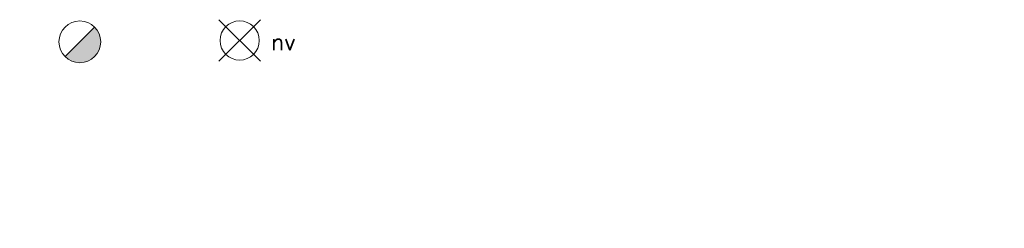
# Model space of a CAD drawing. Header units: millimetres. Extents: x -13022 to 1371524, y -38729 to 632593.
# Tile 71 of 256: x 688926 to 696370, y -18020 to -16444. Entities that reach past the tile are written whole.
import ezdxf

# ---------------------------------------------------------------- set-up
doc = ezdxf.new("R2010")
doc.units = ezdxf.units.MM
doc.header["$LTSCALE"] = 35
doc.layers.add('Al65----_beveiliging-inst', color=92, linetype='Continuous', lineweight=9)
doc.layers.add('brandveiligheid voorzieningen', color=10, linetype='Continuous', lineweight=9)
doc.layers.add('LAYER102', color=1, linetype='Continuous')
doc.styles.add('Algemeen', font='simplex.shx', dxfattribs={"height": 2.5})
doc.styles.get("Standard").update_dxf_attribs({"font": 'simplex.shx'})

# ---------------------------------------------------------------- blocks, each defined once
blk = doc.blocks.new('Brandmelder')
at = {"layer": 'brandveiligheid voorzieningen'}
blk.add_hatch(color=256, dxfattribs=at).paths.add_polyline_path([(76.62, -89.8, 0.198912), (75.85, -87.94), (72.13, -91.66, 0.668179)])
blk.add_line((72.13, -91.66), (75.85, -87.94), dxfattribs=at)
blk.add_circle((73.99, -89.8), 2.63, dxfattribs=at)
blk = doc.blocks.new('Noodverlichting')
at = {"layer": 'Al65----_beveiliging-inst', "color": 92}
for p, q in [((164, -62.36), (158.75, -57.12)), ((158.75, -62.36), (164, -57.12))]:
    blk.add_line(p, q, dxfattribs=at)
blk.add_circle((161.38, -59.74), 2.47, dxfattribs=at)
at = {"layer": 'Al65----_beveiliging-inst', "color": 7, "style": 'Algemeen'}
blk.add_text('nv', height=2.063, dxfattribs=at).set_placement((165.33, -60.96))

msp = doc.modelspace()

# ---------------------------------------------------------------- block references
at = {"ltscale": 0.1, "xscale": 60, "yscale": 60, "zscale": 60}
msp.add_blockref('Noodverlichting', (680906.189, -13017.266), dxfattribs=at)
at = {"layer": 'Al65----_beveiliging-inst', "xscale": 60, "yscale": 60, "zscale": 60}
msp.add_blockref('Brandmelder', (684941.187, -11223.34), dxfattribs=at)

# ---------------------------------------------------------------- texts
at = {"layer": 'LAYER102', "color": 7, "linetype": 'Continuous', "lineweight": 0, "char_height": 162, "attachment_point": 7, "line_spacing_factor": 1.333333}
for s, insert in [('\\pi-556.84;{\\fArial|b1|i0|c0|p34;\\H1.2346x;museum\\fArial|b0|i0|c0|p34;\\H0.81x;\\P\\pi-925.11;bijeenkomstfunctie\\P\\pi-398.32;85,8 m2}', (830662.352, -17770.881)), ('\\pi-263.22;{\\fArial|b0|i0|c0|p34;Gang\\P\\pi-338.53;4,4 m2}', (733902.122, -17978.374))]:
    msp.add_mtext(s, dxfattribs=dict(at, insert=insert))

doc.saveas('drawing.dxf')
